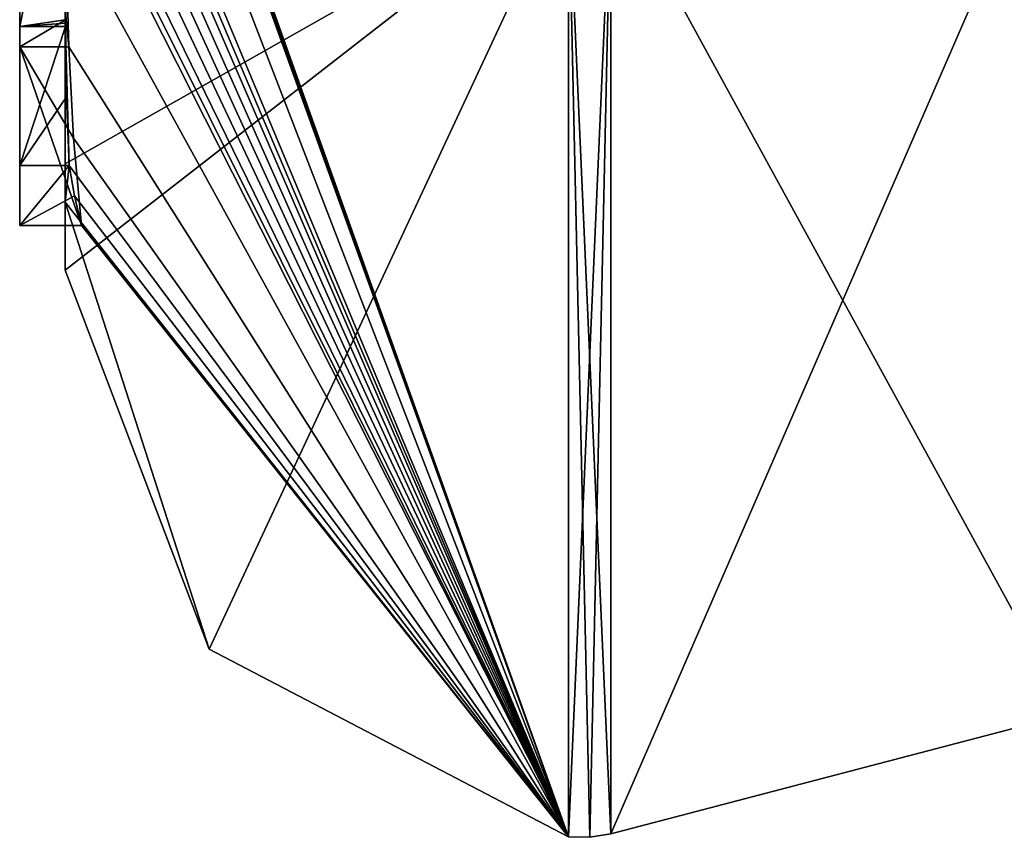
# Model space of a CAD drawing. Extents: x -23 to 470, y -2000 to 0.
# Tile 154 of 252: x -4.6 to -0.28, y -49.98 to -46.4. Entities that reach past the tile are written whole.
import ezdxf

# ---------------------------------------------------------------- set-up
doc = ezdxf.new("R2010")
doc.units = 0
doc.header["$LTSCALE"] = 65.185185
for name, color, linetype in [('1072', 7, 'CONTINUOUS'), ('1080', 7, 'CONTINUOUS'), ('1081', 7, 'CONTINUOUS'), ('908', 7, 'CONTINUOUS'), ('913', 7, 'CONTINUOUS'), ('914', 7, 'CONTINUOUS'), ('915', 7, 'CONTINUOUS'), ('916', 7, 'CONTINUOUS'), ('921', 7, 'CONTINUOUS'), ('922', 7, 'CONTINUOUS'), ('944', 7, 'CONTINUOUS'), ('957', 7, 'CONTINUOUS'), ('958', 7, 'CONTINUOUS')]:
    doc.layers.add(name, color=color, linetype=linetype)

msp = doc.modelspace()

# ---------------------------------------------------------------- linework, layer by layer
at = {"layer": '1072', "linetype": 'CONTINUOUS'}
for points in [[(-4.4, -46.4027, -6.449), (-4.4, -45.4289, -5.8867), (-4.6, -46.4324, -6.4661), (-4.4, -46.4027, -6.449)], [(-4.4, -45.4289, -5.8867), (-4.6, -45.4289, -5.8867), (-4.6, -46.4324, -6.4661), (-4.4, -45.4289, -5.8867)], [(-4.3999, -46.4176, -6.4575), (-4.4, -46.4027, -6.449), (-4.6, -46.4324, -6.4661), (-4.3999, -46.4176, -6.4575)], [(-4.3998, -46.4324, -6.4661), (-4.3999, -46.4176, -6.4575), (-4.6, -46.4324, -6.4661), (-4.3998, -46.4324, -6.4661)]]:
    msp.add_3dface(points, dxfattribs=at)
at = {"layer": '1080', "linetype": 'CONTINUOUS'}
for points in [[(-4.3963, -46.4022, -6.8513), (-4.6, -46.5214, -6.9201), (-4.6, -43.9233, -5.4201), (-4.3963, -46.4022, -6.8513)], [(-4.3963, -46.4022, -6.8513), (-4.3852, -46.5214, -6.9201), (-4.6, -46.5214, -6.9201), (-4.3963, -46.4022, -6.8513)]]:
    msp.add_3dface(points, dxfattribs=at)
at = {"layer": '1081', "linetype": 'CONTINUOUS'}
for points in [[(-4.3852, -46.5214, -6.9201), (-4.3645, -46.9212, -6.2275), (-4.6, -46.5214, -6.9201), (-4.3852, -46.5214, -6.9201)], [(-4.3645, -46.9212, -6.2275), (-4.3293, -47.3048, -5.563), (-4.6, -46.5214, -6.9201), (-4.3645, -46.9212, -6.2275)], [(-4.3293, -47.3048, -5.563), (-4.6, -47.3048, -5.563), (-4.6, -46.5214, -6.9201), (-4.3293, -47.3048, -5.563)]]:
    msp.add_3dface(points, dxfattribs=at)
at = {"layer": '908', "linetype": 'CONTINUOUS'}
for points in [[(-4.4, -45.4289, -5.8867), (-4.4, -46.4027, -6.449), (-4.4, -46.0083, -4.8832), (-4.4, -45.4289, -5.8867)], [(-4.4, -47.0336, 4.2391), (-4.4, -45.7984, 7.9665), (-4.4, -46.4027, -6.449), (-4.4, -47.0336, 4.2391)], [(-4.4, -46.4027, -6.449), (-4.4, -45.7984, 7.9665), (-4.4, -46.1, 0.0124), (-4.4, -46.4027, -6.449)], [(-4.4, -46.0083, -4.8832), (-4.4, -46.4027, -6.449), (-4.4, -46.0213, -1.6862), (-4.4, -46.0083, -4.8832)], [(-4.4, -46.0213, -1.6862), (-4.4, -46.4027, -6.449), (-4.4, -46.1, 0.0124), (-4.4, -46.0213, -1.6862)], [(-4.4, -47.2014, -3.4001), (-4.4, -47.0336, 4.2391), (-4.4, -46.4027, -6.449), (-4.4, -47.2014, -3.4001)], [(-4.4, -47.5), (-4.4, -47.0336, 4.2391), (-4.4, -47.2014, -3.4001), (-4.4, -47.5)]]:
    msp.add_3dface(points, dxfattribs=at)
at = {"layer": '913', "linetype": 'CONTINUOUS'}
for points in [[(-4.4, -44.2671, -10.7532), (-4.4, -43.8058, -11.4205), (-2.1949, -49.9825), (-4.4, -44.2671, -10.7532)], [(-4.4, -43.8058, -11.4205), (-4.3995, -43.8416, -11.46), (-2.1949, -49.9825), (-4.4, -43.8058, -11.4205)], [(-4.3995, -43.8416, -11.46), (-4.3978, -43.8775, -11.4994), (-2.1949, -49.9825), (-4.3995, -43.8416, -11.46)], [(-2.1949, -49.9825), (-4.3978, -43.8775, -11.4994), (-2.1949, -45.7843, -12.921), (-2.1949, -49.9825)], [(-4.4, -44.7017, -10.0683), (-4.4, -44.2671, -10.7532), (-2.1949, -49.9825), (-4.4, -44.7017, -10.0683)], [(-4.4, -44.7949, -9.9103), (-4.4, -44.7017, -10.0683), (-2.1949, -49.9825), (-4.4, -44.7949, -9.9103)], [(-4.4, -44.8863, -9.752), (-4.4, -44.7949, -9.9103), (-2.1949, -49.9825), (-4.4, -44.8863, -9.752)], [(-4.4, -45.024, -9.5097), (-4.4, -44.8863, -9.752), (-2.1949, -49.9825), (-4.4, -45.024, -9.5097)], [(-4.4, -45.1649, -9.2696), (-4.4, -45.024, -9.5097), (-2.1949, -49.9825), (-4.4, -45.1649, -9.2696)], [(-4.3999, -45.3164, -9.0071), (-4.4, -45.1649, -9.2696), (-2.1949, -49.9825), (-4.3999, -45.3164, -9.0071)], [(-4.3998, -45.4678, -8.7448), (-4.3999, -45.3164, -9.0071), (-2.1949, -49.9825), (-4.3998, -45.4678, -8.7448)], [(-4.3998, -45.5639, -8.5462), (-4.3998, -45.4678, -8.7448), (-2.1949, -49.9825), (-4.3998, -45.5639, -8.5462)], [(-4.4, -45.6238, -8.3457), (-4.3998, -45.5639, -8.5462), (-2.1949, -49.9825), (-4.4, -45.6238, -8.3457)], [(-4.4, -45.9704, -7.5706), (-4.4, -45.6238, -8.3457), (-2.1949, -49.9825), (-4.4, -45.9704, -7.5706)], [(-4.3963, -46.4022, -6.8513), (-4.4, -45.9704, -7.5706), (-4.3852, -46.5214, -6.9201), (-4.3963, -46.4022, -6.8513)], [(-4.3852, -46.5214, -6.9201), (-4.4, -45.9704, -7.5706), (-2.1949, -49.9825), (-4.3852, -46.5214, -6.9201)], [(-4.4, -47.2014, -3.4001), (-4.4, -46.4027, -6.449), (-4.3825, -47.0415, -5.411), (-4.4, -47.2014, -3.4001)], [(-4.3825, -47.0415, -5.411), (-4.4, -46.4027, -6.449), (-4.3951, -46.7404, -5.9326), (-4.3825, -47.0415, -5.411)], [(-4.3951, -46.7404, -5.9326), (-4.4, -46.4027, -6.449), (-4.3999, -46.4176, -6.4575), (-4.3951, -46.7404, -5.9326)], [(-4.3998, -46.4324, -6.4661), (-4.3951, -46.7404, -5.9326), (-4.3999, -46.4176, -6.4575), (-4.3998, -46.4324, -6.4661)], [(-4.3645, -46.9212, -6.2275), (-4.3852, -46.5214, -6.9201), (-2.1949, -49.9825), (-4.3645, -46.9212, -6.2275)], [(-4.3293, -47.3048, -5.563), (-4.3645, -46.9212, -6.2275), (-2.1949, -49.9825), (-4.3293, -47.3048, -5.563)], [(-4.4, -47.2014, -3.4001), (-4.3825, -47.0415, -5.411), (-2.1949, -49.9825), (-4.4, -47.2014, -3.4001)], [(-4.3825, -47.0415, -5.411), (-4.3603, -47.174, -5.4875), (-2.1949, -49.9825), (-4.3825, -47.0415, -5.411)], [(-4.4, -47.5), (-4.4, -47.2014, -3.4001), (-3.7691, -49.1602), (-4.4, -47.5)], [(-3.7691, -49.1602), (-4.4, -47.2014, -3.4001), (-2.1949, -49.9825), (-3.7691, -49.1602)], [(-4.3603, -47.174, -5.4875), (-4.3293, -47.3048, -5.563), (-2.1949, -49.9825), (-4.3603, -47.174, -5.4875)]]:
    msp.add_3dface(points, dxfattribs=at)
at = {"layer": '914', "linetype": 'CONTINUOUS'}
for points in [[(-4.4, -47.0336, 4.2391), (-4.4, -47.5), (-2.1949, -45.7843, 12.921), (-4.4, -47.0336, 4.2391)], [(-4.4, -47.0336, 4.2391), (-2.1949, -45.7843, 12.921), (-4.3979, -45.8875, 8.0179), (-4.4, -47.0336, 4.2391)], [(-4.4, -47.5), (-3.7691, -49.1602), (-2.1949, -45.7843, 12.921), (-4.4, -47.5)], [(-3.7691, -49.1602), (-2.1949, -49.9825), (-2.1949, -45.7843, 12.921), (-3.7691, -49.1602)], [(-4.4, -45.7984, 7.9665), (-4.4, -47.0336, 4.2391), (-4.3979, -45.8875, 8.0179), (-4.4, -45.7984, 7.9665)]]:
    msp.add_3dface(points, dxfattribs=at)
at = {"layer": '915', "linetype": 'CONTINUOUS'}
for points in [[(0, -49.444), (0, -45.3483, 12.6046), (-2.0094, -49.9698, 0), (0, -49.444)], [(-2.0094, -49.9698, 0), (0, -45.3483, 12.6046), (-2.0094, -45.7739, 12.9135), (-2.0094, -49.9698, 0)]]:
    msp.add_3dface(points, dxfattribs=at)
at = {"layer": '916', "linetype": 'CONTINUOUS'}
for points in [[(0, -45.3483, -12.6046), (0, -49.444), (-2.0094, -45.7739, -12.9135), (0, -45.3483, -12.6046)], [(0, -49.444), (-2.0094, -49.9698, 0), (-2.0094, -45.7739, -12.9135), (0, -49.444)]]:
    msp.add_3dface(points, dxfattribs=at)
at = {"layer": '921', "linetype": 'CONTINUOUS'}
for points in [[(-2.0094, -49.9698, 0), (-2.1949, -45.7843, -12.921), (-2.0094, -45.7739, -12.9135), (-2.0094, -49.9698, 0)], [(-2.1949, -49.9825), (-2.1949, -45.7843, -12.921), (-2.1016, -49.9849, 0), (-2.1949, -49.9825)], [(-2.1949, -45.7843, -12.921), (-2.0094, -49.9698, 0), (-2.1016, -49.9849, 0), (-2.1949, -45.7843, -12.921)]]:
    msp.add_3dface(points, dxfattribs=at)
at = {"layer": '922', "linetype": 'CONTINUOUS'}
for points in [[(-2.1949, -45.7843, 12.921), (-2.1949, -49.9825), (-2.0094, -45.7739, 12.9135), (-2.1949, -45.7843, 12.921)], [(-2.0094, -45.7739, 12.9135), (-2.1949, -49.9825), (-2.1016, -49.9849, 0), (-2.0094, -45.7739, 12.9135)], [(-2.0094, -49.9698, 0), (-2.0094, -45.7739, 12.9135), (-2.1016, -49.9849, 0), (-2.0094, -49.9698, 0)]]:
    msp.add_3dface(points, dxfattribs=at)
at = {"layer": '944', "linetype": 'CONTINUOUS'}
for points in [[(-4.6, -43.9233, -5.4201), (-4.6, -46.5214, -6.9201), (-4.6, -46.4324, -6.4661), (-4.6, -43.9233, -5.4201)], [(-4.6, -45.4289, -5.8867), (-4.6, -43.9233, -5.4201), (-4.6, -46.4324, -6.4661), (-4.6, -45.4289, -5.8867)], [(-4.6, -47.3048, -5.563), (-4.6, -47.0415, -5.411), (-4.6, -46.4324, -6.4661), (-4.6, -47.3048, -5.563)], [(-4.6, -46.5214, -6.9201), (-4.6, -47.3048, -5.563), (-4.6, -46.4324, -6.4661), (-4.6, -46.5214, -6.9201)]]:
    msp.add_3dface(points, dxfattribs=at)
at = {"layer": '957', "linetype": 'CONTINUOUS'}
for points in [[(-4.3951, -46.7404, -5.9326), (-4.3998, -46.4324, -6.4661), (-4.6, -47.0415, -5.411), (-4.3951, -46.7404, -5.9326)], [(-4.6, -47.0415, -5.411), (-4.3998, -46.4324, -6.4661), (-4.6, -46.4324, -6.4661), (-4.6, -47.0415, -5.411)], [(-4.3825, -47.0415, -5.411), (-4.3951, -46.7404, -5.9326), (-4.6, -47.0415, -5.411), (-4.3825, -47.0415, -5.411)]]:
    msp.add_3dface(points, dxfattribs=at)
at = {"layer": '958', "linetype": 'CONTINUOUS'}
for points in [[(-4.3603, -47.174, -5.4875), (-4.3825, -47.0415, -5.411), (-4.6, -47.3048, -5.563), (-4.3603, -47.174, -5.4875)], [(-4.3825, -47.0415, -5.411), (-4.6, -47.0415, -5.411), (-4.6, -47.3048, -5.563), (-4.3825, -47.0415, -5.411)], [(-4.3293, -47.3048, -5.563), (-4.3603, -47.174, -5.4875), (-4.6, -47.3048, -5.563), (-4.3293, -47.3048, -5.563)]]:
    msp.add_3dface(points, dxfattribs=at)

doc.saveas('drawing.dxf')
